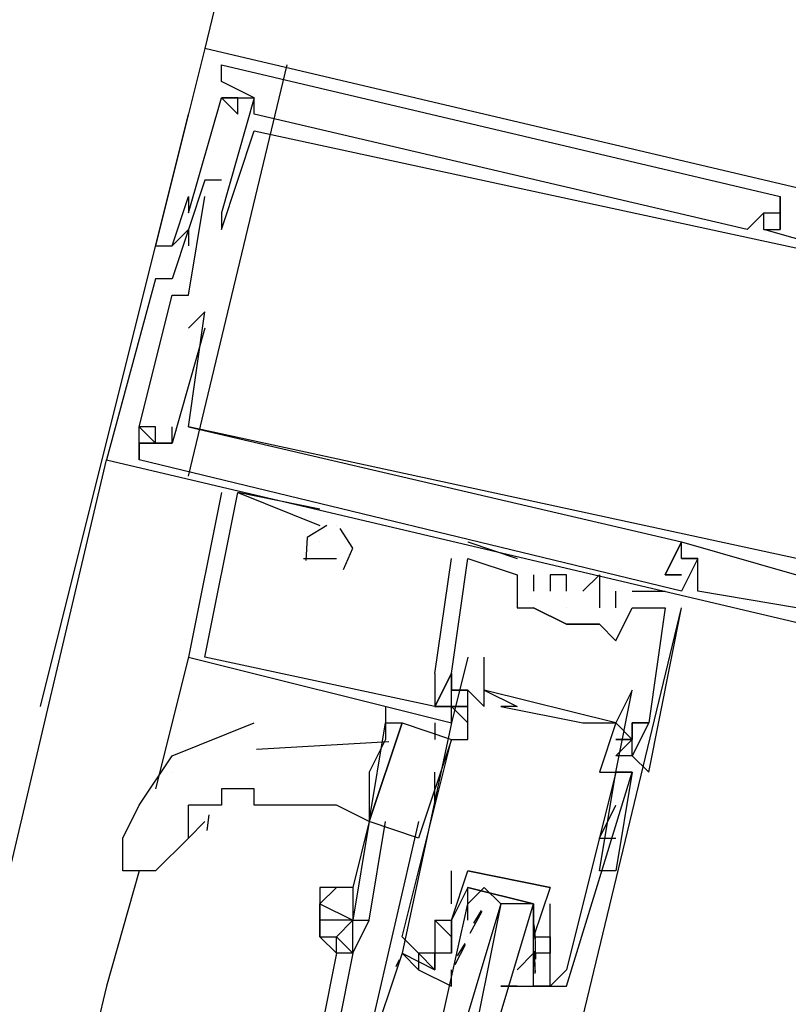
# Model space of a CAD drawing. Header units: feet. Extents: x -79 to 198, y -22 to 181.
# Tile 41 of 256: x 88.276 to 88.9, y 22.696 to 23.494. Entities that reach past the tile are written whole.
import ezdxf

# ---------------------------------------------------------------- set-up
doc = ezdxf.new("R2010")
doc.units = ezdxf.units.FT
doc.layers.add('A-LINEA', color=7, linetype='CONTINUOUS')

msp = doc.modelspace()

# ---------------------------------------------------------------- linework, layer by layer
at = {"layer": 'A-LINEA'}
for p, q in [((89.24, 26.9111), (88.4267, 23.4711)), ((88.4267, 23.4711), (88.4267, 23.4711)), ((88.4267, 23.4711), (88.4267, 23.4711)), ((88.4267, 23.4711), (88.4267, 23.4711)), ((88.4133, 23.1244), (88.4933, 23.4578)), ((88.44, 23.4444), (88.44, 23.4578)), ((88.44, 23.4444), (88.44, 23.4578)), ((88.44, 23.4444), (88.44, 23.4578)), ((88.44, 23.4444), (88.44, 23.4444)), ((88.44, 23.4444), (88.44, 23.4444)), ((88.44, 23.4444), (88.44, 23.4444)), ((88.44, 23.4444), (88.44, 23.4444)), ((88.44, 23.4444), (88.44, 23.4444)), ((88.44, 23.4444), (88.44, 23.4444)), ((88.44, 23.4311), (88.44, 23.4311)), ((88.44, 23.4311), (88.44, 23.4311)), ((88.44, 23.4311), (88.44, 23.4311)), ((88.44, 23.4311), (88.44, 23.4311)), ((88.44, 23.4311), (88.44, 23.4311)), ((88.44, 23.4311), (88.44, 23.4311)), ((88.44, 23.4311), (88.44, 23.4311)), ((88.44, 23.4311), (88.44, 23.4311)), ((88.44, 23.4311), (88.44, 23.4311)), ((88.4533, 23.4311), (88.4533, 23.4311)), ((88.4533, 23.4311), (88.4533, 23.4311)), ((88.4533, 23.4311), (88.4533, 23.4311)), ((88.4667, 23.4311), (88.4667, 23.4311)), ((88.4667, 23.4311), (88.4667, 23.4311)), ((88.4667, 23.4311), (88.4667, 23.4311)), ((88.4667, 23.4311), (88.4667, 23.4311)), ((88.4667, 23.4311), (88.4667, 23.4311)), ((88.4667, 23.4311), (88.4667, 23.4311)), ((88.2933, 22.9378), (88.4133, 23.4178)), ((88.4533, 23.4178), (88.4533, 23.4178)), ((88.4533, 23.4178), (88.4533, 23.4178)), ((88.4533, 23.4178), (88.4533, 23.4178)), ((88.4667, 23.4178), (88.4667, 23.4178)), ((88.4667, 23.4178), (88.4667, 23.4178)), ((88.4667, 23.4178), (88.4667, 23.4178)), ((88.4667, 23.4044), (88.4667, 23.4044)), ((88.4667, 23.4044), (88.4667, 23.4044)), ((88.4667, 23.4044), (88.4667, 23.4044)), ((88.4267, 23.3644), (88.4267, 23.3644)), ((88.4267, 23.3644), (88.4267, 23.3644)), ((88.4267, 23.3644), (88.4267, 23.3644)), ((88.44, 23.3644), (88.44, 23.3644)), ((88.44, 23.3644), (88.44, 23.3644)), ((88.44, 23.3644), (88.44, 23.3644)), ((88.4133, 23.3511), (88.4133, 23.3511)), ((88.4133, 23.3511), (88.4133, 23.3511)), ((88.4133, 23.3511), (88.4133, 23.3511)), ((88.4267, 23.3511), (88.4267, 23.3511)), ((88.4267, 23.3511), (88.4267, 23.3511)), ((88.4267, 23.3511), (88.4267, 23.3511)), ((88.44, 23.3511), (88.44, 23.3511)), ((88.44, 23.3511), (88.44, 23.3511)), ((88.44, 23.3511), (88.44, 23.3511)), ((88.44, 23.3511), (88.44, 23.3511)), ((88.44, 23.3511), (88.44, 23.3511)), ((88.44, 23.3511), (88.44, 23.3511)), ((88.8933, 23.3511), (88.8933, 23.3511)), ((88.8933, 23.3511), (88.8933, 23.3511)), ((88.8933, 23.3511), (88.8933, 23.3511)), ((88.8933, 23.3511), (88.8933, 23.3511)), ((88.8933, 23.3511), (88.8933, 23.3511)), ((88.8933, 23.3511), (88.8933, 23.3511)), ((88.4133, 23.3378), (88.4133, 23.3378)), ((88.4133, 23.3378), (88.4133, 23.3378)), ((88.4133, 23.3378), (88.4133, 23.3378)), ((88.44, 23.3378), (88.44, 23.3378)), ((88.44, 23.3378), (88.44, 23.3378)), ((88.44, 23.3378), (88.44, 23.3378)), ((88.88, 23.3378), (88.88, 23.3378)), ((88.88, 23.3378), (88.88, 23.3378)), ((88.88, 23.3378), (88.88, 23.3378)), ((88.88, 23.3378), (88.88, 23.3378)), ((88.88, 23.3378), (88.88, 23.3378)), ((88.88, 23.3378), (88.88, 23.3378)), ((88.8933, 23.3378), (88.8933, 23.3378)), ((88.8933, 23.3378), (88.8933, 23.3378)), ((88.8933, 23.3378), (88.8933, 23.3378)), ((88.4, 23.3244), (88.4, 23.3244)), ((88.4, 23.3244), (88.4, 23.3244)), ((88.4, 23.3244), (88.4, 23.3244)), ((88.4133, 23.3244), (88.4133, 23.3111)), ((88.4133, 23.3244), (88.4133, 23.3244)), ((88.4133, 23.3244), (88.4133, 23.3111)), ((88.4133, 23.3244), (88.4133, 23.3244)), ((88.4133, 23.3244), (88.4133, 23.3111)), ((88.4133, 23.3244), (88.4133, 23.3244)), ((88.44, 23.3244), (88.44, 23.3244)), ((88.44, 23.3244), (88.44, 23.3244)), ((88.44, 23.3244), (88.44, 23.3244)), ((88.8667, 23.3244), (88.8667, 23.3244)), ((88.8667, 23.3244), (88.8667, 23.3244)), ((88.8667, 23.3244), (88.8667, 23.3244)), ((88.88, 23.3244), (88.88, 23.3244)), ((88.88, 23.3244), (88.88, 23.3244)), ((88.88, 23.3244), (88.88, 23.3244)), ((88.88, 23.3244), (88.88, 23.3244)), ((88.88, 23.3244), (88.88, 23.3244)), ((88.88, 23.3244), (88.88, 23.3244)), ((88.8933, 23.3244), (88.8933, 23.3244)), ((88.8933, 23.3244), (88.8933, 23.3244)), ((88.8933, 23.3244), (88.8933, 23.3244)), ((88.8933, 23.3244), (88.8933, 23.3244)), ((88.8933, 23.3244), (88.8933, 23.3244)), ((88.8933, 23.3244), (88.8933, 23.3244)), ((88.3867, 23.3111), (88.3867, 23.3111)), ((88.3867, 23.3111), (88.3867, 23.3111)), ((88.3867, 23.3111), (88.3867, 23.3111)), ((88.4, 23.3111), (88.4, 23.3111)), ((88.4, 23.3111), (88.4, 23.3111)), ((88.4, 23.3111), (88.4, 23.3111)), ((88.4, 23.3111), (88.4, 23.3111)), ((88.4, 23.3111), (88.4, 23.3111)), ((88.4, 23.3111), (88.4, 23.3111)), ((88.4133, 23.3111), (88.4133, 23.3111)), ((88.4133, 23.3111), (88.4133, 23.3111)), ((88.4133, 23.3111), (88.4133, 23.3111)), ((88.3867, 23.2844), (88.3867, 23.2844)), ((88.3867, 23.2844), (88.3867, 23.2844)), ((88.3867, 23.2844), (88.3867, 23.2844)), ((88.4, 23.2844), (88.4, 23.2844)), ((88.4, 23.2844), (88.4, 23.2844)), ((88.4, 23.2844), (88.4, 23.2844)), ((88.4, 23.2711), (88.4, 23.2711)), ((88.4, 23.2711), (88.4, 23.2711)), ((88.4, 23.2711), (88.4, 23.2711)), ((88.4133, 23.2711), (88.4133, 23.2711)), ((88.4133, 23.2711), (88.4133, 23.2711)), ((88.4133, 23.2711), (88.4133, 23.2711)), ((88.4267, 23.2578), (88.4267, 23.2578)), ((88.4267, 23.2578), (88.4267, 23.2578)), ((88.4267, 23.2578), (88.4267, 23.2578)), ((88.4133, 23.2444), (88.4133, 23.2444)), ((88.4133, 23.2444), (88.4133, 23.2444)), ((88.4133, 23.2444), (88.4133, 23.2444)), ((88.4267, 23.2444), (88.4267, 23.2444)), ((88.4267, 23.2444), (88.4267, 23.2444)), ((88.4267, 23.2444), (88.4267, 23.2444)), ((88.3733, 23.1644), (88.3733, 23.1644)), ((88.3733, 23.1644), (88.3733, 23.1644)), ((88.3733, 23.1644), (88.3733, 23.1644)), ((88.3733, 23.1644), (88.3733, 23.1644)), ((88.3733, 23.1644), (88.3733, 23.1644)), ((88.3733, 23.1644), (88.3733, 23.1644)), ((88.3867, 23.1644), (88.3867, 23.1644)), ((88.3867, 23.1644), (88.3867, 23.1644)), ((88.3867, 23.1644), (88.3867, 23.1644)), ((88.4, 23.1644), (88.4, 23.1644)), ((88.4, 23.1644), (88.4, 23.1644)), ((88.4, 23.1644), (88.4, 23.1644)), ((88.4133, 23.1644), (88.4133, 23.1644)), ((88.4133, 23.1644), (88.4133, 23.1644)), ((88.4133, 23.1644), (88.4133, 23.1644)), ((88.4133, 23.1644), (88.4133, 23.1644)), ((88.4133, 23.1644), (88.4133, 23.1644)), ((88.4133, 23.1644), (88.4133, 23.1644)), ((88.3733, 23.1511), (88.3733, 23.1511)), ((88.3733, 23.1511), (88.3733, 23.1511)), ((88.3733, 23.1511), (88.3733, 23.1511)), ((88.3733, 23.1511), (88.3733, 23.1511)), ((88.3733, 23.1511), (88.3733, 23.1511)), ((88.3733, 23.1511), (88.3733, 23.1511)), ((88.3733, 23.1511), (88.3733, 23.1511)), ((88.3733, 23.1511), (88.3733, 23.1511)), ((88.3733, 23.1511), (88.3733, 23.1511)), ((88.3867, 23.1511), (88.3867, 23.1511)), ((88.3867, 23.1511), (88.3867, 23.1511)), ((88.3867, 23.1511), (88.3867, 23.1511)), ((88.4, 23.1511), (88.4, 23.1511)), ((88.4, 23.1511), (88.4, 23.1511)), ((88.4, 23.1511), (88.4, 23.1511)), ((88.4, 23.1511), (88.4, 23.1511)), ((88.4, 23.1511), (88.4, 23.1511)), ((88.4, 23.1511), (88.4, 23.1511)), ((86.6267, 15.8444), (88.3467, 23.1378)), ((88.3467, 23.1378), (88.3467, 23.1378)), ((88.3467, 23.1378), (88.3467, 23.1378)), ((88.3467, 23.1378), (88.3467, 23.1378)), ((88.3733, 23.1378), (88.3733, 23.1378)), ((88.3733, 23.1378), (88.3733, 23.1378)), ((88.3733, 23.1378), (88.3733, 23.1378)), ((88.3733, 23.1378), (88.3733, 23.1378)), ((88.3733, 23.1378), (88.3733, 23.1378)), ((88.3733, 23.1378), (88.3733, 23.1378)), ((88.44, 23.1111), (88.44, 23.1111)), ((88.44, 23.1111), (88.44, 23.1111)), ((88.44, 23.1111), (88.44, 23.1111)), ((88.52, 23.0978), (88.4533, 23.1111)), ((88.4533, 23.1111), (88.4533, 23.1111)), ((88.4533, 23.1111), (88.4533, 23.1111)), ((88.52, 23.0978), (88.4533, 23.1111)), ((88.4533, 23.1111), (88.4533, 23.1111)), ((88.4533, 23.1111), (88.4533, 23.1111)), ((88.52, 23.0978), (88.4533, 23.1111)), ((88.4533, 23.1111), (88.4533, 23.1111)), ((88.4533, 23.1111), (88.4533, 23.1111)), ((88.52, 23.0978), (88.52, 23.0978)), ((88.52, 23.0978), (88.52, 23.0978)), ((88.52, 23.0978), (88.52, 23.0978)), ((88.52, 23.0844), (88.52, 23.0844)), ((88.52, 23.0844), (88.52, 23.0844)), ((88.52, 23.0844), (88.52, 23.0844)), ((88.52, 23.0844), (88.52, 23.0844)), ((88.52, 23.0844), (88.52, 23.0844)), ((88.52, 23.0844), (88.52, 23.0844)), ((88.5333, 23.0844), (88.5333, 23.0844)), ((88.5333, 23.0844), (88.5333, 23.0844)), ((88.5333, 23.0844), (88.5333, 23.0844)), ((88.5333, 23.0844), (88.5333, 23.0844)), ((88.5333, 23.0844), (88.5333, 23.0844)), ((88.5333, 23.0844), (88.5333, 23.0844)), ((88.52, 23.0711), (88.52, 23.0711)), ((88.52, 23.0711), (88.52, 23.0711)), ((88.52, 23.0711), (88.52, 23.0711)), ((88.64, 23.0711), (88.68, 23.0578)), ((88.64, 23.0711), (88.64, 23.0711)), ((88.64, 23.0711), (88.68, 23.0578)), ((88.64, 23.0711), (88.64, 23.0711)), ((88.64, 23.0711), (88.68, 23.0578)), ((88.64, 23.0711), (88.64, 23.0711)), ((88.8133, 23.0711), (88.8133, 23.0711)), ((88.8133, 23.0711), (88.8133, 23.0711)), ((88.8133, 23.0711), (88.8133, 23.0711)), ((88.8133, 23.0711), (88.8133, 23.0711)), ((88.8133, 23.0711), (88.8133, 23.0711)), ((88.8133, 23.0711), (88.8133, 23.0711)), ((88.5067, 23.0578), (88.52, 23.0578)), ((88.5067, 23.0578), (88.5067, 23.0578)), ((88.5067, 23.0578), (88.52, 23.0578)), ((88.5067, 23.0578), (88.5067, 23.0578)), ((88.5067, 23.0578), (88.52, 23.0578)), ((88.5067, 23.0578), (88.5067, 23.0578)), ((88.52, 23.0578), (88.5333, 23.0578)), ((88.52, 23.0578), (88.52, 23.0578)), ((88.52, 23.0578), (88.5333, 23.0578)), ((88.52, 23.0578), (88.52, 23.0578)), ((88.52, 23.0578), (88.5333, 23.0578)), ((88.52, 23.0578), (88.52, 23.0578)), ((88.5333, 23.0578), (88.5333, 23.0578)), ((88.5333, 23.0578), (88.5333, 23.0578)), ((88.5333, 23.0578), (88.5333, 23.0578)), ((88.6133, 22.9644), (88.6267, 23.0578)), ((88.6133, 22.9644), (88.6267, 23.0578)), ((88.6133, 22.9644), (88.6267, 23.0578)), ((88.6267, 23.0578), (88.6267, 23.0578)), ((88.6267, 23.0578), (88.6267, 23.0578)), ((88.6267, 23.0578), (88.6267, 23.0578)), ((88.64, 23.0578), (88.64, 23.0578)), ((88.64, 23.0578), (88.64, 23.0578)), ((88.64, 23.0578), (88.64, 23.0578)), ((88.64, 23.0578), (88.64, 23.0578)), ((88.64, 23.0578), (88.64, 23.0578)), ((88.64, 23.0578), (88.64, 23.0578)), ((88.68, 23.0578), (88.68, 23.0578)), ((88.68, 23.0578), (88.68, 23.0578)), ((88.68, 23.0578), (88.68, 23.0578)), ((88.8133, 23.0578), (88.8133, 23.0578)), ((88.8133, 23.0578), (88.8133, 23.0578)), ((88.8133, 23.0578), (88.8133, 23.0578)), ((88.8133, 23.0578), (88.8133, 23.0578)), ((88.8133, 23.0578), (88.8133, 23.0578)), ((88.8133, 23.0578), (88.8133, 23.0578)), ((88.8267, 23.0578), (88.8267, 23.0578)), ((88.8267, 23.0578), (88.8267, 23.0578)), ((88.8267, 23.0578), (88.8267, 23.0578)), ((88.8267, 23.0578), (88.8267, 23.0578)), ((88.8267, 23.0578), (88.8267, 23.0578)), ((88.8267, 23.0578), (88.8267, 23.0578)), ((88.68, 23.0444), (88.68, 23.0444)), ((88.68, 23.0444), (88.68, 23.0444)), ((88.68, 23.0444), (88.68, 23.0444)), ((88.68, 23.0444), (88.68, 23.0444)), ((88.68, 23.0444), (88.68, 23.0444)), ((88.68, 23.0444), (88.68, 23.0444)), ((88.6933, 23.0444), (88.6933, 23.0444)), ((88.6933, 23.0444), (88.6933, 23.0444)), ((88.6933, 23.0444), (88.6933, 23.0444)), ((88.7067, 23.0444), (88.7067, 23.0444)), ((88.7067, 23.0444), (88.7067, 23.0444)), ((88.7067, 23.0444), (88.7067, 23.0444)), ((88.72, 23.0444), (88.72, 23.0444)), ((88.72, 23.0444), (88.72, 23.0444)), ((88.72, 23.0444), (88.72, 23.0444)), ((88.7467, 23.0444), (88.7467, 23.0444)), ((88.7467, 23.0444), (88.7467, 23.0444)), ((88.7467, 23.0444), (88.7467, 23.0444)), ((88.8, 23.0444), (88.8, 23.0444)), ((88.8, 23.0444), (88.8, 23.0444)), ((88.8, 23.0444), (88.8, 23.0444)), ((88.8133, 23.0444), (88.8133, 23.0444)), ((88.8133, 23.0444), (88.8133, 23.0444)), ((88.8133, 23.0444), (88.8133, 23.0444)), ((88.6933, 23.0311), (88.6933, 23.0311)), ((88.6933, 23.0311), (88.6933, 23.0311)), ((88.6933, 23.0311), (88.6933, 23.0311)), ((88.7067, 23.0311), (88.7067, 23.0311)), ((88.7067, 23.0311), (88.7067, 23.0311)), ((88.7067, 23.0311), (88.7067, 23.0311)), ((88.72, 23.0311), (88.72, 23.0311)), ((88.72, 23.0311), (88.72, 23.0311)), ((88.72, 23.0311), (88.72, 23.0311)), ((88.7333, 23.0311), (88.7333, 23.0311)), ((88.7333, 23.0311), (88.7333, 23.0311)), ((88.7333, 23.0311), (88.7333, 23.0311)), ((88.76, 23.0178), (88.76, 23.0311)), ((88.76, 23.0311), (88.76, 23.0311)), ((88.76, 23.0178), (88.76, 23.0311)), ((88.76, 23.0311), (88.76, 23.0311)), ((88.76, 23.0178), (88.76, 23.0311)), ((88.76, 23.0311), (88.76, 23.0311)), ((88.7733, 23.0311), (88.7733, 23.0311)), ((88.7733, 23.0311), (88.7733, 23.0311)), ((88.7733, 23.0311), (88.7733, 23.0311)), ((88.8, 23.0311), (88.8, 23.0311)), ((88.8, 23.0311), (88.8, 23.0311)), ((88.8, 23.0311), (88.8, 23.0311)), ((88.8133, 23.0311), (88.8133, 23.0311)), ((88.8133, 23.0311), (88.8133, 23.0311)), ((88.8133, 23.0311), (88.8133, 23.0311)), ((88.8267, 23.0311), (88.8267, 23.0311)), ((88.8267, 23.0311), (88.8267, 23.0311)), ((88.8267, 23.0311), (88.8267, 23.0311)), ((88.68, 23.0178), (88.68, 23.0178)), ((88.68, 23.0178), (88.68, 23.0178)), ((88.68, 23.0178), (88.68, 23.0178)), ((88.6933, 23.0178), (88.6933, 23.0178)), ((88.6933, 23.0178), (88.6933, 23.0178)), ((88.6933, 23.0178), (88.6933, 23.0178)), ((88.6933, 23.0178), (88.6933, 23.0178)), ((88.72, 23.0178), (88.72, 23.0178)), ((88.72, 23.0178), (88.72, 23.0178)), ((88.72, 23.0178), (88.72, 23.0178)), ((88.72, 22.6311), (88.8133, 23.0178)), ((88.7467, 23.0178), (88.7467, 23.0178)), ((88.7467, 23.0178), (88.7467, 23.0178)), ((88.7467, 23.0178), (88.7467, 23.0178)), ((88.76, 23.0178), (88.76, 23.0178)), ((88.76, 23.0178), (88.76, 23.0178)), ((88.76, 23.0178), (88.76, 23.0178)), ((88.7733, 23.0178), (88.7733, 23.0178)), ((88.7733, 23.0178), (88.7733, 23.0178)), ((88.7733, 23.0178), (88.7733, 23.0178)), ((88.8, 23.0178), (88.8, 23.0178)), ((88.8, 23.0178), (88.8, 23.0178)), ((88.8, 23.0178), (88.8, 23.0178)), ((88.8, 23.0178), (88.8, 23.0178)), ((88.8, 23.0178), (88.8, 23.0178)), ((88.8, 23.0178), (88.8, 23.0178)), ((88.8133, 23.0178), (88.8133, 23.0178)), ((88.8133, 23.0178), (88.8133, 23.0178)), ((88.8133, 23.0178), (88.8133, 23.0178)), ((88.72, 23.0044), (88.72, 23.0044)), ((88.72, 23.0044), (88.72, 23.0044)), ((88.72, 23.0044), (88.72, 23.0044)), ((88.72, 23.0044), (88.72, 23.0044)), ((88.72, 23.0044), (88.72, 23.0044)), ((88.7467, 23.0044), (88.7467, 23.0044)), ((88.7467, 23.0044), (88.7467, 23.0044)), ((88.7467, 23.0044), (88.7467, 23.0044)), ((88.76, 22.9911), (88.76, 22.9911)), ((88.76, 22.9911), (88.76, 22.9911)), ((88.76, 22.9911), (88.76, 22.9911)), ((88.4133, 22.9778), (88.3867, 22.8711)), ((88.4133, 22.9778), (88.4133, 22.9778)), ((88.4133, 22.9778), (88.4133, 22.9778)), ((88.4133, 22.9778), (88.4133, 22.9778)), ((88.4133, 22.9778), (88.4133, 22.9778)), ((88.4133, 22.9778), (88.4133, 22.9778)), ((88.4133, 22.9778), (88.4133, 22.9778)), ((88.4267, 22.9778), (88.4267, 22.9778)), ((88.4267, 22.9778), (88.4267, 22.9778)), ((88.4267, 22.9778), (88.4267, 22.9778)), ((88.64, 22.9778), (88.6267, 22.9244)), ((88.64, 22.9778), (88.64, 22.9778)), ((88.6533, 22.9778), (88.6533, 22.9778)), ((88.6133, 22.9644), (88.6133, 22.9644)), ((88.6133, 22.9644), (88.6133, 22.9644)), ((88.6133, 22.9644), (88.6133, 22.9644)), ((88.6267, 22.9644), (88.6267, 22.9644)), ((88.6267, 22.9644), (88.6267, 22.9644)), ((88.6267, 22.9644), (88.6267, 22.9644)), ((88.6267, 22.9644), (88.6267, 22.9644)), ((88.6267, 22.9644), (88.6267, 22.9644)), ((88.6267, 22.9644), (88.6267, 22.9644)), ((88.6267, 22.9644), (88.6267, 22.9644)), ((88.6267, 22.9644), (88.6267, 22.9644)), ((88.6267, 22.9644), (88.6267, 22.9644)), ((88.6267, 22.9511), (88.64, 22.9511)), ((88.6267, 22.9511), (88.64, 22.9511)), ((88.6267, 22.9511), (88.6267, 22.9511)), ((88.6267, 22.9511), (88.6267, 22.9511)), ((88.6267, 22.9511), (88.64, 22.9511)), ((88.6267, 22.9511), (88.64, 22.9511)), ((88.6267, 22.9511), (88.6267, 22.9511)), ((88.6267, 22.9511), (88.6267, 22.9511)), ((88.6267, 22.9511), (88.64, 22.9511)), ((88.6267, 22.9511), (88.64, 22.9511)), ((88.6267, 22.9511), (88.6267, 22.9511)), ((88.6267, 22.9511), (88.6267, 22.9511)), ((88.64, 22.9511), (88.64, 22.9511)), ((88.6533, 22.9511), (88.6533, 22.9511)), ((88.6533, 22.9511), (88.6533, 22.9511)), ((88.76, 22.9244), (88.6533, 22.9511)), ((88.76, 22.9244), (88.6533, 22.9511)), ((88.76, 22.9244), (88.6533, 22.9511)), ((88.7733, 22.9511), (88.7733, 22.9511)), ((88.5733, 22.9378), (88.5733, 22.9244)), ((88.6133, 22.9378), (88.6133, 22.9378)), ((88.6133, 22.9378), (88.6133, 22.9378)), ((88.6133, 22.9378), (88.6133, 22.9378)), ((88.6133, 22.9378), (88.6133, 22.9378)), ((88.6133, 22.9378), (88.6133, 22.9378)), ((88.6133, 22.9378), (88.6133, 22.9378)), ((88.6267, 22.9378), (88.64, 22.9244)), ((88.6267, 22.9378), (88.6267, 22.9378)), ((88.6267, 22.9378), (88.64, 22.9244)), ((88.6267, 22.9378), (88.6267, 22.9378)), ((88.6267, 22.9378), (88.64, 22.9244)), ((88.6267, 22.9378), (88.6267, 22.9378)), ((88.6533, 22.9378), (88.6533, 22.9378)), ((88.6667, 22.9378), (88.6667, 22.9378)), ((88.68, 22.9378), (88.68, 22.9378)), ((88.6133, 22.9244), (88.6133, 22.9111)), ((88.6267, 22.9244), (88.6267, 22.9244)), ((88.6267, 22.9244), (88.6267, 22.9244)), ((88.6267, 22.9244), (88.6267, 22.9244)), ((88.6267, 22.9244), (88.6267, 22.9244)), ((88.6267, 22.9244), (88.6267, 22.9244)), ((88.7333, 22.9244), (88.7333, 22.9244)), ((88.7467, 22.9244), (88.7467, 22.9244)), ((88.76, 22.9244), (88.76, 22.9244)), ((88.76, 22.9244), (88.76, 22.9244)), ((88.7733, 22.9244), (88.7733, 22.9244)), ((88.7733, 22.9244), (88.7733, 22.9244)), ((88.7733, 22.9244), (88.7733, 22.9244)), ((88.7733, 22.9244), (88.7733, 22.9244)), ((88.7733, 22.9244), (88.7733, 22.9244)), ((88.7733, 22.9244), (88.7733, 22.9244)), ((88.7733, 22.9111), (88.7733, 22.9244)), ((88.7733, 22.9111), (88.7733, 22.9244)), ((88.7867, 22.9244), (88.7867, 22.9244)), ((88.7867, 22.9244), (88.7867, 22.9244)), ((88.7867, 22.9244), (88.7867, 22.9244)), ((88.7867, 22.9244), (88.7867, 22.9244)), ((88.7867, 22.9244), (88.7867, 22.9244)), ((88.7867, 22.9244), (88.7867, 22.9244)), ((88.576, 22.909), (88.4684, 22.9028)), ((88.6267, 22.9111), (88.6, 22.8311)), ((88.6267, 22.9111), (88.6267, 22.9111)), ((88.64, 22.9111), (88.64, 22.9111)), ((88.7733, 22.9111), (88.7733, 22.9111)), ((88.7733, 22.9111), (88.7733, 22.9111)), ((88.7733, 22.9111), (88.7733, 22.9111)), ((88.7733, 22.9111), (88.7733, 22.9111)), ((88.7733, 22.8978), (88.76, 22.8978)), ((88.7733, 22.8978), (88.76, 22.8978)), ((88.7733, 22.8978), (88.7733, 22.8978)), ((88.7733, 22.8978), (88.7733, 22.8978)), ((88.7733, 22.8978), (88.7733, 22.8978)), ((88.4, 22.8844), (88.4, 22.8844)), ((88.6133, 22.8578), (88.6133, 22.8844)), ((88.7467, 22.8844), (88.7467, 22.8844)), ((88.7467, 22.8044), (88.76, 22.8844)), ((88.7467, 22.8044), (88.76, 22.8844)), ((88.76, 22.8844), (88.76, 22.8844)), ((88.76, 22.8844), (88.76, 22.8844)), ((88.7733, 22.8844), (88.7733, 22.8844)), ((88.7867, 22.8844), (88.7867, 22.8844)), ((88.7867, 22.8844), (88.7867, 22.8844)), ((88.7867, 22.8844), (88.7867, 22.8844)), ((88.7733, 22.8711), (88.7733, 22.8711)), ((88.4133, 22.8311), (88.4133, 22.8578)), ((88.7467, 22.8311), (88.76, 22.8578)), ((88.76, 22.8578), (88.76, 22.8578)), ((88.4267, 22.8444), (88.4133, 22.8311)), ((88.4299, 22.8499), (88.4281, 22.8371)), ((88.56, 22.8444), (88.5467, 22.7911)), ((88.6, 22.8444), (88.56, 22.6711)), ((88.56, 22.8444), (88.56, 22.8444)), ((88.56, 22.8444), (88.56, 22.8444)), ((88.56, 22.8444), (88.56, 22.8444)), ((88.7467, 22.8311), (88.76, 22.8311)), ((88.3733, 22.8044), (88.3467, 22.7111)), ((88.6267, 22.7778), (88.6267, 22.8044)), ((88.6267, 22.8044), (88.6267, 22.8044)), ((88.64, 22.8044), (88.64, 22.8044)), ((88.64, 22.8044), (88.64, 22.8044)), ((88.76, 22.8044), (88.76, 22.8044)), ((88.7067, 22.7911), (88.7067, 22.7911)), ((88.7067, 22.7911), (88.7067, 22.7911)), ((88.6267, 22.7778), (88.6267, 22.7778)), ((88.64, 22.7778), (88.64, 22.7778)), ((88.642, 22.754), (88.6516, 22.7719)), ((88.6449, 22.7622), (88.6511, 22.7724)), ((88.6667, 22.7778), (88.6667, 22.7778)), ((88.7067, 22.7778), (88.7067, 22.7778)), ((88.6133, 22.7644), (88.6133, 22.7644)), ((88.6133, 22.7644), (88.6133, 22.7644)), ((88.6267, 22.7644), (88.6267, 22.7644)), ((88.6267, 22.7644), (88.6267, 22.7644)), ((88.6267, 22.7644), (88.6267, 22.7644)), ((88.6933, 22.7644), (88.6933, 22.7644)), ((88.6935, 22.7609), (88.6945, 22.749)), ((88.5867, 22.7511), (88.5867, 22.7511)), ((88.6267, 22.7511), (88.6267, 22.7511)), ((88.6267, 22.7511), (88.6267, 22.7511)), ((88.6267, 22.7378), (88.6267, 22.7511)), ((88.64, 22.7511), (88.64, 22.7511)), ((88.6933, 22.7511), (88.6933, 22.7511)), ((88.6942, 22.7534), (88.6948, 22.733)), ((88.7067, 22.7511), (88.7067, 22.7511)), ((88.7067, 22.7511), (88.7067, 22.7511)), ((88.6297, 22.7286), (88.6382, 22.7448)), ((88.6315, 22.7356), (88.6377, 22.7457)), ((88.5333, 22.7378), (88.52, 22.6711)), ((88.5467, 22.7378), (88.5333, 22.6711)), ((88.5818, 22.7271), (88.5845, 22.7327)), ((88.5818, 22.7271), (88.5845, 22.7327)), ((88.5818, 22.7271), (88.5845, 22.7327)), ((88.5867, 22.7378), (88.5867, 22.7378)), ((88.6, 22.7378), (88.6, 22.7378)), ((88.6, 22.7378), (88.6, 22.7378)), ((88.6, 22.7378), (88.6, 22.7378)), ((88.6, 22.7378), (88.6, 22.7378)), ((88.6133, 22.7378), (88.6133, 22.7378)), ((88.6133, 22.7378), (88.6133, 22.7378)), ((88.6267, 22.7378), (88.6267, 22.7378)), ((88.6267, 22.7378), (88.6267, 22.7378)), ((88.6933, 22.7378), (88.68, 22.7244)), ((88.68, 22.7378), (88.68, 22.7378)), ((88.6933, 22.7378), (88.6933, 22.7378)), ((88.6935, 22.7342), (88.6945, 22.7223)), ((88.6941, 22.7395), (88.6944, 22.7212)), ((88.7067, 22.7378), (88.7067, 22.7378)), ((88.6133, 22.7244), (88.6133, 22.7244)), ((88.68, 22.7244), (88.68, 22.7244)), ((88.68, 22.7244), (88.68, 22.7244)), ((88.72, 22.7244), (88.72, 22.7244)), ((88.3467, 22.7111), (87.5867, 19.4978)), ((88.6933, 22.7111), (88.6933, 22.7111)), ((88.7067, 22.7111), (88.7067, 22.7111)), ((88.72, 22.7111), (88.72, 22.7111))]:
    msp.add_line(p, q, dxfattribs=at)
for points in [[(89.1067, 23.2978), (89.1067, 23.3111), (88.4267, 23.4711), (88.3867, 23.3111), (88.4, 23.3111)], [(89.1067, 23.2978), (89.1067, 23.3111), (88.4267, 23.4711), (88.3867, 23.3111), (88.4, 23.3111)], [(89.1067, 23.2978), (89.1067, 23.3111), (88.4267, 23.4711), (88.3867, 23.3111), (88.4, 23.3111)], [(88.44, 23.4578), (88.8933, 23.3511), (88.8933, 23.3244)], [(88.44, 23.4578), (88.8933, 23.3511), (88.8933, 23.3244)], [(88.44, 23.4578), (88.8933, 23.3511), (88.8933, 23.3244)], [(88.88, 23.3378), (88.8667, 23.3244), (88.4667, 23.4178), (88.4667, 23.4311), (88.44, 23.4444)], [(88.88, 23.3378), (88.8667, 23.3244), (88.4667, 23.4178), (88.4667, 23.4311), (88.44, 23.4444)], [(88.88, 23.3378), (88.8667, 23.3244), (88.4667, 23.4178), (88.4667, 23.4311), (88.44, 23.4444)], [(88.4133, 23.3244), (88.4, 23.3111), (88.4133, 23.3511), (88.4133, 23.3378), (88.44, 23.4311), (88.4533, 23.4178), (88.4533, 23.4311), (88.44, 23.4311)], [(88.4133, 23.3244), (88.4, 23.3111), (88.4133, 23.3511), (88.4133, 23.3378), (88.44, 23.4311), (88.4533, 23.4178), (88.4533, 23.4311), (88.44, 23.4311)], [(88.4133, 23.3244), (88.4, 23.3111), (88.4133, 23.3511), (88.4133, 23.3378), (88.44, 23.4311), (88.4533, 23.4178), (88.4533, 23.4311), (88.44, 23.4311)], [(88.44, 23.4311), (88.4667, 23.4311), (88.44, 23.3378), (88.44, 23.3244), (88.4667, 23.4044), (88.96, 23.2978), (88.9467, 23.2044), (88.9467, 23.2044), (88.96, 23.2178), (88.9467, 23.2178), (88.9733, 23.2978)], [(88.44, 23.4311), (88.4667, 23.4311), (88.44, 23.3378), (88.44, 23.3244), (88.4667, 23.4044), (88.96, 23.2978), (88.9467, 23.2044), (88.9467, 23.2044), (88.96, 23.2178), (88.9467, 23.2178), (88.9733, 23.2978)], [(88.44, 23.4311), (88.4667, 23.4311), (88.44, 23.3378), (88.44, 23.3244), (88.4667, 23.4044), (88.96, 23.2978), (88.9467, 23.2044), (88.9467, 23.2044), (88.96, 23.2178), (88.9467, 23.2178), (88.9733, 23.2978)], [(88.44, 23.3644), (88.4267, 23.3644), (88.4, 23.2844), (88.3867, 23.2844), (88.3467, 23.1378), (89.0267, 22.9778)], [(88.44, 23.3644), (88.4267, 23.3644), (88.4, 23.2844), (88.3867, 23.2844), (88.3467, 23.1378), (89.0267, 22.9778)], [(88.44, 23.3644), (88.4267, 23.3644), (88.4, 23.2844), (88.3867, 23.2844), (88.3467, 23.1378), (89.0267, 22.9778)], [(88.3733, 23.1644), (88.3867, 23.1511), (88.3867, 23.1644), (88.3733, 23.1644), (88.4, 23.2711), (88.4133, 23.2711), (88.4267, 23.3511)], [(88.3733, 23.1644), (88.3867, 23.1511), (88.3867, 23.1644), (88.3733, 23.1644), (88.4, 23.2711), (88.4133, 23.2711), (88.4267, 23.3511)], [(88.3733, 23.1644), (88.3867, 23.1511), (88.3867, 23.1644), (88.3733, 23.1644), (88.4, 23.2711), (88.4133, 23.2711), (88.4267, 23.3511)], [(88.88, 23.3244), (88.8933, 23.3244), (88.8933, 23.3511)], [(88.88, 23.3244), (88.8933, 23.3244), (88.8933, 23.3511)], [(88.88, 23.3244), (88.8933, 23.3244), (88.8933, 23.3511)], [(88.9733, 23.3244), (88.9733, 23.2978), (88.88, 23.3244), (88.88, 23.3378), (88.8933, 23.3378)], [(88.9733, 23.3244), (88.9733, 23.2978), (88.88, 23.3244), (88.88, 23.3378), (88.8933, 23.3378)], [(88.9733, 23.3244), (88.9733, 23.2978), (88.88, 23.3244), (88.88, 23.3378), (88.8933, 23.3378)], [(88.9067, 23.0578), (88.9333, 23.1244), (88.9333, 23.1378), (88.9333, 23.1378), (88.9067, 23.0578), (88.4133, 23.1644), (88.4267, 23.2578), (88.4133, 23.2444)], [(88.9067, 23.0578), (88.9333, 23.1244), (88.9333, 23.1378), (88.9333, 23.1378), (88.9067, 23.0578), (88.4133, 23.1644), (88.4267, 23.2578), (88.4133, 23.2444)], [(88.9067, 23.0578), (88.9333, 23.1244), (88.9333, 23.1378), (88.9333, 23.1378), (88.9067, 23.0578), (88.4133, 23.1644), (88.4267, 23.2578), (88.4133, 23.2444)], [(88.4267, 23.2444), (88.4, 23.1511), (88.3733, 23.1511), (88.3733, 23.1378), (88.3733, 23.1511), (88.4, 23.1511), (88.4, 23.1644)], [(88.4267, 23.2444), (88.4, 23.1511), (88.3733, 23.1511), (88.3733, 23.1378), (88.3733, 23.1511), (88.4, 23.1511), (88.4, 23.1644)], [(88.4267, 23.2444), (88.4, 23.1511), (88.3733, 23.1511), (88.3733, 23.1378), (88.3733, 23.1511), (88.4, 23.1511), (88.4, 23.1644)], [(89, 22.9911), (88.9333, 23.0044), (88.9733, 23.1511), (88.96, 23.1511), (88.9467, 23.1511), (88.96, 23.1911), (88.9733, 23.1911), (88.9733, 23.2044), (88.96, 23.2044), (88.9733, 23.2311), (88.9733, 23.2178), (88.9733, 23.2311), (88.96, 23.2311), (88.9067, 23.0178), (88.8267, 23.0311), (88.8267, 23.0578), (88.8133, 23.0578), (88.8267, 23.0578), (88.8133, 23.0311), (88.3733, 23.1378), (88.3733, 23.1644)], [(89, 22.9911), (88.9333, 23.0044), (88.9733, 23.1511), (88.96, 23.1511), (88.9467, 23.1511), (88.96, 23.1911), (88.9733, 23.1911), (88.9733, 23.2044), (88.96, 23.2044), (88.9733, 23.2311), (88.9733, 23.2178), (88.9733, 23.2311), (88.96, 23.2311), (88.9067, 23.0178), (88.8267, 23.0311), (88.8267, 23.0578), (88.8133, 23.0578), (88.8267, 23.0578), (88.8133, 23.0311), (88.3733, 23.1378), (88.3733, 23.1644)], [(89, 22.9911), (88.9333, 23.0044), (88.9733, 23.1511), (88.96, 23.1511), (88.9467, 23.1511), (88.96, 23.1911), (88.9733, 23.1911), (88.9733, 23.2044), (88.96, 23.2044), (88.9733, 23.2311), (88.9733, 23.2178), (88.9733, 23.2311), (88.96, 23.2311), (88.9067, 23.0178), (88.8267, 23.0311), (88.8267, 23.0578), (88.8133, 23.0578), (88.8267, 23.0578), (88.8133, 23.0311), (88.3733, 23.1378), (88.3733, 23.1644)], [(88.4133, 23.1644), (88.8133, 23.0711), (88.8, 23.0444), (88.8133, 23.0444), (88.8133, 23.0444)], [(88.4133, 23.1644), (88.8133, 23.0711), (88.8, 23.0444), (88.8133, 23.0444), (88.8133, 23.0444)], [(88.4133, 23.1644), (88.8133, 23.0711), (88.8, 23.0444), (88.8133, 23.0444), (88.8133, 23.0444)], [(88.44, 23.1111), (88.4133, 22.9778), (88.6267, 22.9244), (88.6267, 22.9378), (88.6133, 22.9378), (88.6267, 22.9644), (88.6267, 22.9511), (88.6267, 22.9644), (88.64, 23.0578), (88.68, 23.0444), (88.68, 23.0178), (88.6933, 23.0178), (88.72, 23.0044), (88.7467, 23.0044), (88.76, 22.9911), (88.7733, 23.0178), (88.8, 23.0178), (88.7867, 22.9244), (88.7733, 22.9244), (88.7733, 22.9111), (88.7733, 22.9244), (88.7867, 22.9244), (88.7733, 22.8978), (88.7867, 22.8844), (88.8133, 23.0178)], [(88.44, 23.1111), (88.4133, 22.9778), (88.6267, 22.9244), (88.6267, 22.9378), (88.6133, 22.9378), (88.6267, 22.9644), (88.6267, 22.9511), (88.6267, 22.9644), (88.64, 23.0578), (88.68, 23.0444), (88.68, 23.0178), (88.6933, 23.0178), (88.72, 23.0044), (88.7467, 23.0044), (88.76, 22.9911), (88.7733, 23.0178), (88.8, 23.0178), (88.7867, 22.9244), (88.7733, 22.9244), (88.7733, 22.9111), (88.7733, 22.9244), (88.7867, 22.9244), (88.7733, 22.8978), (88.7867, 22.8844), (88.8133, 23.0178)], [(88.44, 23.1111), (88.4133, 22.9778), (88.6267, 22.9244), (88.6267, 22.9378), (88.6133, 22.9378), (88.6267, 22.9644), (88.6267, 22.9511), (88.6267, 22.9644), (88.64, 23.0578), (88.68, 23.0444), (88.68, 23.0178), (88.6933, 23.0178), (88.72, 23.0044), (88.7467, 23.0044), (88.76, 22.9911), (88.7733, 23.0178), (88.8, 23.0178), (88.7867, 22.9244), (88.7733, 22.9244), (88.7733, 22.9111), (88.7733, 22.9244), (88.7867, 22.9244), (88.7733, 22.8978), (88.7867, 22.8844), (88.8133, 23.0178)], [(88.6133, 22.9644), (88.6133, 22.9378), (88.4267, 22.9778), (88.4533, 23.1111), (88.52, 23.0844)], [(88.6133, 22.9644), (88.6133, 22.9378), (88.4267, 22.9778), (88.4533, 23.1111), (88.52, 23.0844)], [(88.6133, 22.9644), (88.6133, 22.9378), (88.4267, 22.9778), (88.4533, 23.1111), (88.52, 23.0844)], [(88.5256, 23.0844), (88.5095, 23.0747), (88.5086, 23.056)], [(88.5256, 23.0844), (88.5095, 23.0747), (88.5086, 23.056)], [(88.5256, 23.0844), (88.5095, 23.0747), (88.5086, 23.056)], [(88.5391, 23.0488), (88.5466, 23.066), (88.5365, 23.0819)], [(88.5391, 23.0488), (88.5466, 23.066), (88.5365, 23.0819)], [(88.5391, 23.0488), (88.5466, 23.066), (88.5365, 23.0819)], [(88.8133, 23.0444), (88.8133, 23.0444), (88.8, 23.0444), (88.8133, 23.0711)], [(88.8133, 23.0444), (88.8133, 23.0444), (88.8, 23.0444), (88.8133, 23.0711)], [(88.8133, 23.0444), (88.8133, 23.0444), (88.8, 23.0444), (88.8133, 23.0711)], [(88.8133, 23.0578), (88.8133, 23.0711), (88.9067, 23.0444)], [(88.8133, 23.0578), (88.8133, 23.0711), (88.9067, 23.0444)], [(88.8133, 23.0578), (88.8133, 23.0711), (88.9067, 23.0444)], [(88.6933, 23.0444), (88.6933, 23.0311), (88.6933, 23.0311)], [(88.6933, 23.0444), (88.6933, 23.0311), (88.6933, 23.0311)], [(88.6933, 23.0444), (88.6933, 23.0311), (88.6933, 23.0311)], [(88.72, 23.0311), (88.72, 23.0444), (88.7067, 23.0444), (88.7067, 23.0311)], [(88.72, 23.0311), (88.72, 23.0444), (88.7067, 23.0444), (88.7067, 23.0311)], [(88.72, 23.0311), (88.72, 23.0444), (88.7067, 23.0444), (88.7067, 23.0311)], [(88.7333, 23.0311), (88.7467, 23.0444), (88.7467, 23.0178), (88.7467, 23.0178)], [(88.7333, 23.0311), (88.7467, 23.0444), (88.7467, 23.0178), (88.7467, 23.0178)], [(88.7333, 23.0311), (88.7467, 23.0444), (88.7467, 23.0178), (88.7467, 23.0178)], [(88.7733, 23.0311), (88.7733, 23.0311), (88.8, 23.0311)], [(88.7733, 23.0311), (88.7733, 23.0311), (88.8, 23.0311)], [(88.7733, 23.0311), (88.7733, 23.0311), (88.8, 23.0311)], [(88.7467, 23.0044), (88.72, 23.0044), (88.72, 23.0044), (88.6933, 23.0178)], [(88.6933, 22.7111), (88.72, 22.7111), (88.7733, 22.8844), (88.76, 22.8844), (88.7733, 22.9511), (88.76, 22.9244), (88.6533, 22.9511), (88.6533, 22.9778)], [(88.6267, 22.9378), (88.6267, 22.9378), (88.6267, 22.9511), (88.6267, 22.9644), (88.6133, 22.9378), (88.6267, 22.9378)], [(88.6267, 22.9378), (88.6267, 22.9378), (88.6267, 22.9511), (88.6267, 22.9644), (88.6133, 22.9378), (88.6267, 22.9378)], [(88.6267, 22.9378), (88.6267, 22.9378), (88.6267, 22.9511), (88.6267, 22.9644), (88.6133, 22.9378), (88.6267, 22.9378)], [(88.5867, 22.7511), (88.6267, 22.9111), (88.64, 22.9111), (88.64, 22.9511), (88.6533, 22.9378), (88.6533, 22.9511), (88.68, 22.9378), (88.6667, 22.9378), (88.7333, 22.9244), (88.7467, 22.9244), (88.76, 22.9244), (88.7467, 22.8844), (88.76, 22.8844), (88.72, 22.7244), (88.7067, 22.7111), (88.7067, 22.7511), (88.7067, 22.7511), (88.7067, 22.7778)], [(88.64, 22.9511), (88.6267, 22.9511), (88.64, 22.9511)], [(88.64, 22.9511), (88.6267, 22.9511), (88.64, 22.9511)], [(88.64, 22.9511), (88.6267, 22.9511), (88.64, 22.9511)], [(88.64, 22.9378), (88.6267, 22.9378), (88.64, 22.9378)], [(88.64, 22.9378), (88.6267, 22.9378), (88.64, 22.9378), (88.6267, 22.9378)], [(88.64, 22.9378), (88.6267, 22.9378), (88.64, 22.9378)], [(88.64, 22.9378), (88.6267, 22.9378), (88.64, 22.9378), (88.6267, 22.9378)], [(88.64, 22.9378), (88.6267, 22.9378), (88.64, 22.9378)], [(88.64, 22.9378), (88.6267, 22.9378), (88.64, 22.9378), (88.6267, 22.9378)], [(88.36, 22.8178), (88.36, 22.8311), (88.3733, 22.8578), (88.4, 22.8978), (88.4667, 22.9244)], [(88.5733, 22.9244), (88.5733, 22.9111), (88.56, 22.8844), (88.56, 22.8578), (88.56, 22.8444), (88.56, 22.8444), (88.5467, 22.7911)], [(88.6, 22.8311), (88.56, 22.8444), (88.5867, 22.9244), (88.6267, 22.9111)], [(88.56, 22.8444), (88.56, 22.8444), (88.5733, 22.9244), (88.5867, 22.9244), (88.56, 22.8444), (88.56, 22.8444), (88.56, 22.8444)], [(88.6267, 22.9244), (88.5867, 22.7378), (88.6133, 22.7244), (88.6133, 22.7378)], [(88.7733, 22.9244), (88.7733, 22.9111), (88.76, 22.9244)], [(88.7733, 22.8978), (88.7733, 22.8978), (88.7733, 22.8978), (88.7733, 22.9244), (88.7867, 22.9244), (88.7733, 22.8978)], [(88.76, 22.8978), (88.7733, 22.9111), (88.76, 22.9111)], [(88.76, 22.9111), (88.7733, 22.9111), (88.76, 22.9111)], [(88.76, 22.8844), (88.7733, 22.8844), (88.76, 22.8044), (88.7467, 22.8044)], [(88.56, 22.8444), (88.5333, 22.8578), (88.52, 22.8578), (88.5067, 22.8578), (88.4933, 22.8578), (88.48, 22.8578), (88.4667, 22.8578), (88.4667, 22.8711), (88.4533, 22.8711), (88.44, 22.8711), (88.44, 22.8578), (88.4267, 22.8578), (88.4133, 22.8578)], [(88.56, 22.8444), (88.5467, 22.7644), (88.56, 22.7644), (88.5733, 22.8444)], [(88.4133, 22.8311), (88.3867, 22.8044), (88.36, 22.8044), (88.36, 22.8178)], [(88.6267, 22.7511), (88.6267, 22.7644), (88.6267, 22.7511), (88.6133, 22.7644), (88.6267, 22.7644), (88.64, 22.8044), (88.7067, 22.7911), (88.6933, 22.7511), (88.7067, 22.7511), (88.7067, 22.7378), (88.6933, 22.7378)], [(88.7067, 22.7911), (88.7067, 22.7911), (88.64, 22.8044), (88.64, 22.8044)], [(88.5467, 22.7911), (88.5467, 22.7911), (88.5333, 22.7911), (88.52, 22.7911)], [(88.5333, 22.7911), (88.52, 22.7778), (88.5467, 22.7644)], [(88.52, 22.7911), (88.52, 22.7778), (88.52, 22.7778)], [(88.5467, 22.7911), (88.5467, 22.7644), (88.5467, 22.7644), (88.5467, 22.7644)], [(88.68, 22.7111), (88.6667, 22.7111), (88.7067, 22.7111), (88.6933, 22.7111), (88.6933, 22.7244), (88.6933, 22.7378), (88.6933, 22.7511), (88.6933, 22.7778), (88.64, 22.7911), (88.6267, 22.7644), (88.6267, 22.7378), (88.6133, 22.7378), (88.6133, 22.7244), (88.6, 22.7378), (88.6, 22.7244), (88.6267, 22.7111), (88.6267, 22.7244)], [(88.6133, 22.6578), (88.64, 22.7778), (88.6533, 22.7911), (88.6667, 22.7778), (88.6267, 22.6444)], [(88.64, 22.7644), (88.64, 22.7778), (88.64, 22.7911), (88.6933, 22.7778), (88.6933, 22.7644), (88.6933, 22.7511)], [(88.52, 22.7511), (88.52, 22.7511), (88.52, 22.7778), (88.52, 22.7644), (88.52, 22.7778), (88.52, 22.7778)], [(88.6533, 22.6444), (88.6933, 22.7778), (88.68, 22.7778), (88.6667, 22.7778), (88.64, 22.6444)], [(88.5467, 22.7644), (88.52, 22.7644), (88.52, 22.7511), (88.5333, 22.7511)], [(88.5333, 22.7511), (88.5467, 22.7378), (88.5467, 22.7644), (88.5333, 22.7511)], [(88.5467, 22.7378), (88.5467, 22.7378), (88.56, 22.7644)], [(88.6133, 22.7644), (88.6133, 22.7378), (88.6, 22.7378), (88.5867, 22.7511)], [(88.5467, 22.7378), (88.5333, 22.7378), (88.5333, 22.7378), (88.52, 22.7511), (88.52, 22.7511)], [(88.52, 22.7511), (88.52, 22.7511), (88.52, 22.7511)], [(88.5467, 22.7378), (88.5467, 22.7378), (88.5333, 22.7378), (88.5333, 22.7511)], [(88.6, 22.7378), (88.6, 22.7244), (88.5867, 22.7378), (88.56, 22.6578)], [(88.5867, 22.7378), (88.6, 22.7244), (88.5867, 22.7378)], [(88.6, 22.7378), (88.6, 22.7244), (88.5867, 22.7378)], [(88.5867, 22.7378), (88.6, 22.7244), (88.5867, 22.7378)], [(88.6, 22.7378), (88.6, 22.7244), (88.5867, 22.7378)], [(88.5867, 22.7378), (88.6, 22.7244), (88.5867, 22.7378)]]:
    msp.add_lwpolyline(points, dxfattribs=at)

doc.saveas('drawing.dxf')
